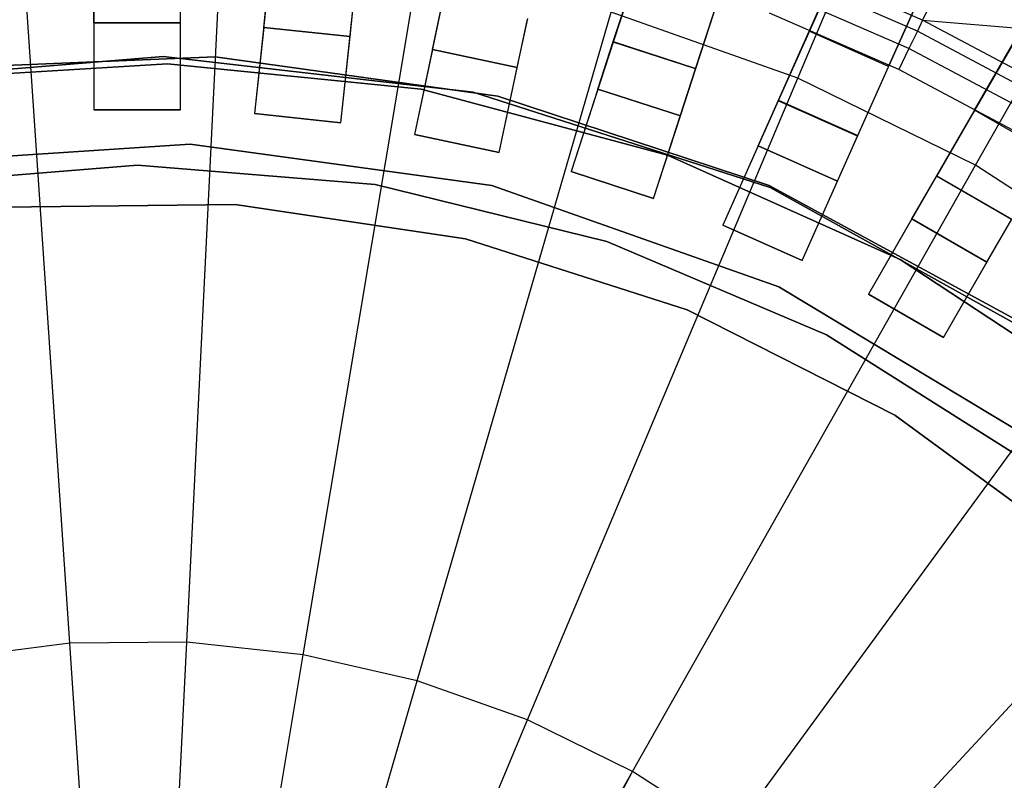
# Model space of a CAD drawing. Extents: x 1 to 71.1, y -35.1 to 35.1.
# Tile 68 of 85: x 35.8 to 37.5, y 1.5 to 2.8. Entities that reach past the tile are written whole.
import ezdxf

# ---------------------------------------------------------------- set-up
doc = ezdxf.new("R2010")
doc.units = 0
doc.header["$LTSCALE"] = 2.54
doc.layers.get('0').update_dxf_attribs({"color": 13, "linetype": 'CONTINUOUS'})

# ---------------------------------------------------------------- blocks, each defined once
blk = doc.blocks.new('LPUMPKIN_L_444_STL')
at = {"color": 0}
for p, q in [((38.0303, 6.4042, 49.4529), (36.851, 2.7745, 49.6954)), ((38.0303, 6.4042, 49.4529), (36.851, 2.7745, 49.6954)), ((36.8513, 2.7756, 49.8454), (38.0326, 6.4113, 49.603)), ((36.8513, 2.7756, 49.8454), (38.0326, 6.4113, 49.603)), ((36.994, 2.7292, 49.8454), (38.1753, 6.3649, 49.603)), ((36.994, 2.7292, 49.8454), (38.1753, 6.3649, 49.603)), ((36.9936, 2.7282, 49.6954), (38.173, 6.3579, 49.4529)), ((36.9936, 2.7282, 49.6954), (38.173, 6.3579, 49.4529)), ((38.689, 6.1605, 49.4529), (37.1365, 2.6733, 49.6954)), ((38.689, 6.1605, 49.4529), (37.1365, 2.6733, 49.6954)), ((37.1369, 2.6744, 49.8454), (38.6921, 6.1673, 49.6029)), ((37.1369, 2.6744, 49.8454), (38.6921, 6.1673, 49.6029)), ((37.2735, 2.6123, 49.6954), (38.8261, 6.0995, 49.4529)), ((37.2735, 2.6123, 49.6954), (38.8261, 6.0995, 49.4529)), ((37.274, 2.6133, 49.8454), (38.8291, 6.1063, 49.6029)), ((37.274, 2.6133, 49.8454), (38.8291, 6.1063, 49.6029)), ((37.4104, 2.5438, 49.8454), (39.3224, 5.8555, 49.6028)), ((37.4104, 2.5438, 49.8454), (39.3224, 5.8555, 49.6028)), ((39.3187, 5.8491, 49.4528), (37.4098, 2.5429, 49.6954)), ((39.3187, 5.8491, 49.4528), (37.4098, 2.5429, 49.6954)), ((37.1701, 2.7125, 208.8987), (37.6298, 3.8049, 209.1785)), ((37.1701, 2.7125, 208.8987), (37.6298, 3.8049, 209.1785)), ((37.4772, 2.5617, 208.8987), (38.0607, 3.5932, 209.1785)), ((37.4772, 2.5617, 208.8987), (38.0607, 3.5932, 209.1785)), ((37.4954, 3.0395, 49.8786), (37.3859, 2.8127, 50.6111)), ((37.4954, 3.0395, 49.8786), (37.3859, 2.8127, 50.6111)), ((37.2893, 3.0165, 20.6466), (37.19, 2.7937, 20.4026)), ((37.2893, 3.0165, 20.6466), (37.19, 2.7937, 20.4026)), ((37.3271, 2.7327, 20.4026), (37.4263, 2.9555, 20.6466)), ((37.3271, 2.7327, 20.4026), (37.4263, 2.9555, 20.6466)), ((35.9118, 1.7356, 208.7134), (35.8312, 2.9364, 208.8987)), ((35.9118, 1.7356, 208.7134), (35.8312, 2.9364, 208.8987)), ((36.1141, 1.7373, 208.7134), (36.1735, 2.9395, 208.8987)), ((36.1141, 1.7373, 208.7134), (36.1735, 2.9395, 208.8987)), ((37.1901, 2.7938, 20.0616), (37.2511, 2.9308, 20.0616)), ((37.1901, 2.7938, 20.0616), (37.2511, 2.9308, 20.0616)), ((37.3859, 2.8127, 50.6111), (37.1552, 2.9128, 50.6111)), ((37.3859, 2.8127, 50.6111), (37.1552, 2.9128, 50.6111)), ((35.9533, 2.8077, 49.8454), (35.9533, 2.8941, 49.8454)), ((35.9533, 2.8077, 49.8454), (35.9533, 2.8941, 49.8454)), ((35.9533, 2.8929, 49.6954), (35.9533, 2.6577, 49.6954)), ((35.9533, 2.8929, 49.6954), (35.9533, 2.6577, 49.6954)), ((36.1033, 2.8077, 49.8454), (36.1033, 2.8941, 49.8454)), ((36.1033, 2.8077, 49.8454), (36.1033, 2.8941, 49.8454)), ((36.1033, 2.6577, 49.6954), (36.1033, 2.8929, 49.6954)), ((36.1033, 2.6577, 49.6954), (36.1033, 2.8929, 49.6954)), ((36.3152, 1.7156, 208.7134), (36.5137, 2.9027, 208.8987)), ((36.3152, 1.7156, 208.7134), (36.5137, 2.9027, 208.8987)), ((37.3768, 2.7938, 50.6463), (37.1476, 2.8932, 50.6463)), ((37.3768, 2.7938, 50.6463), (37.1476, 2.8932, 50.6463)), ((36.2561, 2.8849, 49.6954), (36.2315, 2.651, 49.6954)), ((36.2561, 2.8849, 49.6954), (36.2315, 2.651, 49.6954)), ((36.2472, 2.8002, 49.8454), (36.2562, 2.886, 49.8454)), ((36.2472, 2.8002, 49.8454), (36.2562, 2.886, 49.8454)), ((36.3807, 2.6353, 49.6954), (36.4053, 2.8692, 49.6954)), ((36.3807, 2.6353, 49.6954), (36.4053, 2.8692, 49.6954)), ((36.3964, 2.7845, 49.8454), (36.4054, 2.8704, 49.8454)), ((36.3964, 2.7845, 49.8454), (36.4054, 2.8704, 49.8454)), ((37.3623, 2.7637, 50.6702), (37.1355, 2.8621, 50.6702)), ((37.3623, 2.7637, 50.6702), (37.1355, 2.8621, 50.6702)), ((37.3881, 2.8698, 20.0616), (37.3271, 2.7327, 20.0616)), ((37.3881, 2.8698, 20.0616), (37.3271, 2.7327, 20.0616)), ((37.5977, 2.8682, 20.6466), (37.4757, 2.6569, 20.4026)), ((37.5977, 2.8682, 20.6466), (37.4757, 2.6569, 20.4026)), ((36.5564, 2.8453, 49.6954), (36.5075, 2.6152, 49.6954)), ((36.5564, 2.8453, 49.6954), (36.5075, 2.6152, 49.6954)), ((36.5387, 2.762, 49.8454), (36.5567, 2.8464, 49.8454)), ((36.5387, 2.762, 49.8454), (36.5567, 2.8464, 49.8454)), ((36.5125, 1.6707, 208.7134), (36.8474, 2.8267, 208.8987)), ((36.5125, 1.6707, 208.7134), (36.8474, 2.8267, 208.8987)), ((37.1701, 2.7125, 208.8987), (36.8474, 2.8267, 208.8987)), ((37.1701, 2.7125, 208.8987), (36.8474, 2.8267, 208.8987)), ((36.1033, 2.8077, 50.2786), (35.9533, 2.8077, 50.2786)), ((35.9533, 2.8077, 50.2786), (35.9533, 2.6577, 50.2786)), ((35.9533, 2.8077, 50.2786), (35.9533, 2.6577, 50.2786)), ((35.9533, 2.8077, 50.2786), (35.9533, 2.8077, 49.8454)), ((35.9533, 2.8077, 49.8454), (36.1033, 2.8077, 49.8454)), ((35.9533, 2.8077, 49.8454), (36.1033, 2.8077, 49.8454)), ((35.9533, 2.8077, 50.2786), (35.9533, 2.8077, 49.8454)), ((36.1033, 2.8077, 50.2786), (35.9533, 2.8077, 50.2786)), ((36.1033, 2.6577, 50.2786), (36.1033, 2.8077, 50.2786)), ((36.1033, 2.8077, 50.2786), (36.1033, 2.8077, 49.8454)), ((36.1033, 2.6577, 50.2786), (36.1033, 2.8077, 50.2786)), ((36.1033, 2.8077, 50.2786), (36.1033, 2.8077, 49.8454)), ((36.6543, 2.5841, 49.6954), (36.7032, 2.8141, 49.6954)), ((36.6543, 2.5841, 49.6954), (36.7032, 2.8141, 49.6954)), ((36.6854, 2.7308, 49.8454), (36.7034, 2.8152, 49.8454)), ((36.6854, 2.7308, 49.8454), (36.7034, 2.8152, 49.8454)), ((37.3448, 2.7275, 50.6786), (37.1211, 2.8246, 50.6786)), ((37.3448, 2.7275, 50.6786), (37.1211, 2.8246, 50.6786)), ((37.3859, 2.8127, 50.6111), (37.3768, 2.7938, 50.6463)), ((37.3859, 2.8127, 50.6111), (37.3768, 2.7938, 50.6463)), ((37.6078, 2.6943, 50.6111), (37.3859, 2.8127, 50.6111)), ((37.3859, 2.8127, 50.6111), (37.9639, 2.7648, 49.8786)), ((37.6078, 2.6943, 50.6111), (37.3859, 2.8127, 50.6111)), ((37.3859, 2.8127, 50.6111), (37.9639, 2.7648, 49.8786)), ((36.2472, 2.8002, 50.2786), (36.2315, 2.651, 50.2786)), ((36.2472, 2.8002, 50.2786), (36.2315, 2.651, 50.2786)), ((36.3964, 2.7845, 50.2786), (36.2472, 2.8002, 50.2786)), ((36.2472, 2.8002, 50.2786), (36.2472, 2.8002, 49.8454)), ((36.2472, 2.8002, 49.8454), (36.3964, 2.7845, 49.8454)), ((36.2472, 2.8002, 49.8454), (36.3964, 2.7845, 49.8454)), ((36.2472, 2.8002, 50.2786), (36.2472, 2.8002, 49.8454)), ((36.3964, 2.7845, 50.2786), (36.2472, 2.8002, 50.2786)), ((37.1901, 2.7938, 20.0616), (37.19, 2.7937, 20.4026)), ((37.1901, 2.7938, 20.0616), (37.19, 2.7937, 20.4026)), ((37.3271, 2.7327, 20.4026), (37.19, 2.7937, 20.4026)), ((37.3271, 2.7327, 20.4026), (37.19, 2.7937, 20.4026)), ((37.3271, 2.7327, 20.0616), (37.1901, 2.7938, 20.0616)), ((37.3271, 2.7327, 20.0616), (37.1901, 2.7938, 20.0616)), ((37.3768, 2.7938, 50.6463), (37.3623, 2.7637, 50.6702)), ((37.3768, 2.7938, 50.6463), (37.3623, 2.7637, 50.6702)), ((37.5972, 2.6762, 50.6463), (37.3768, 2.7938, 50.6463)), ((37.5972, 2.6762, 50.6463), (37.3768, 2.7938, 50.6463)), ((36.3807, 2.6353, 50.2786), (36.3964, 2.7845, 50.2786)), ((36.3807, 2.6353, 50.2786), (36.3964, 2.7845, 50.2786)), ((36.3964, 2.7845, 50.2786), (36.3964, 2.7845, 49.8454)), ((36.3964, 2.7845, 50.2786), (36.3964, 2.7845, 49.8454)), ((36.851, 2.7745, 49.6954), (36.7783, 2.5508, 49.6954)), ((36.851, 2.7745, 49.6954), (36.7783, 2.5508, 49.6954)), ((36.8246, 2.6935, 49.8454), (36.8513, 2.7756, 49.8454)), ((36.8246, 2.6935, 49.8454), (36.8513, 2.7756, 49.8454)), ((36.9936, 2.7282, 49.6954), (36.851, 2.7745, 49.6954)), ((36.9936, 2.7282, 49.6954), (36.851, 2.7745, 49.6954)), ((36.8513, 2.7756, 49.8454), (36.994, 2.7292, 49.8454)), ((36.8513, 2.7756, 49.8454), (36.994, 2.7292, 49.8454)), ((37.4757, 2.657, 20.0616), (37.5507, 2.7869, 20.0616)), ((37.4757, 2.657, 20.0616), (37.5507, 2.7869, 20.0616)), ((36.5387, 2.762, 50.2786), (36.5075, 2.6152, 50.2786)), ((36.5387, 2.762, 50.2786), (36.5075, 2.6152, 50.2786)), ((36.6854, 2.7308, 50.2786), (36.5387, 2.762, 50.2786)), ((36.5387, 2.762, 50.2786), (36.5387, 2.762, 49.8454)), ((36.5387, 2.762, 49.8454), (36.6854, 2.7308, 49.8454)), ((36.5387, 2.762, 49.8454), (36.6854, 2.7308, 49.8454)), ((36.5387, 2.762, 50.2786), (36.5387, 2.762, 49.8454)), ((36.6854, 2.7308, 50.2786), (36.5387, 2.762, 50.2786)), ((37.3623, 2.7637, 50.6702), (37.3448, 2.7275, 50.6786)), ((37.3623, 2.7637, 50.6702), (37.3448, 2.7275, 50.6786)), ((37.5803, 2.6474, 50.6702), (37.3623, 2.7637, 50.6702)), ((37.5803, 2.6474, 50.6702), (37.3623, 2.7637, 50.6702)), ((36.0734, 2.7496, 20.2661), (35.5361, 2.7056, 20.2661)), ((35.5361, 2.7056, 11.7661), (36.0734, 2.7496, 11.7661)), ((36.0734, 2.7496, 20.2661), (35.5361, 2.7056, 20.2661)), ((35.5361, 2.7056, 11.7661), (36.0734, 2.7496, 11.7661)), ((36.163, 2.7492, 19.6661), (35.6699, 2.7291, 19.6661)), ((35.6699, 2.7291, 19.7661), (36.163, 2.7492, 19.7661)), ((35.6699, 2.7291, 19.7661), (36.163, 2.7492, 19.7661)), ((36.163, 2.7492, 19.6661), (35.6699, 2.7291, 19.6661)), ((36.609, 2.688, 20.2661), (36.0734, 2.7496, 20.2661)), ((36.0734, 2.7496, 11.7661), (36.609, 2.688, 11.7661)), ((36.0734, 2.7496, 20.2661), (36.0734, 2.7496, 11.7661)), ((36.609, 2.688, 20.2661), (36.0734, 2.7496, 20.2661)), ((36.0734, 2.7496, 11.7661), (36.609, 2.688, 11.7661)), ((36.0734, 2.7496, 20.2661), (36.0734, 2.7496, 11.7661)), ((36.6517, 2.681, 19.6661), (36.163, 2.7492, 19.6661)), ((36.163, 2.7492, 19.7661), (36.6517, 2.681, 19.7661)), ((36.163, 2.7492, 19.7661), (36.6517, 2.681, 19.7661)), ((36.163, 2.7492, 19.7661), (36.163, 2.7492, 19.6661)), ((36.6517, 2.681, 19.6661), (36.163, 2.7492, 19.6661)), ((36.163, 2.7492, 19.7661), (36.163, 2.7492, 19.6661)), ((35.6413, 2.7101, 50.1786), (36.0811, 2.7371, 50.1786)), ((36.0811, 2.7371, 49.9786), (35.6413, 2.7101, 49.9786)), ((36.0811, 2.7371, 49.9786), (35.6413, 2.7101, 49.9786)), ((35.6413, 2.7101, 50.1786), (36.0811, 2.7371, 50.1786)), ((36.0811, 2.7371, 49.9786), (36.0811, 2.7371, 50.1786)), ((36.5194, 2.6932, 49.9786), (36.0811, 2.7371, 49.9786)), ((36.0811, 2.7371, 49.9786), (36.0811, 2.7371, 50.1786)), ((36.0811, 2.7371, 50.1786), (36.5194, 2.6932, 50.1786)), ((36.5194, 2.6932, 49.9786), (36.0811, 2.7371, 49.9786)), ((36.0811, 2.7371, 50.1786), (36.5194, 2.6932, 50.1786)), ((36.6543, 2.5841, 50.2786), (36.6854, 2.7308, 50.2786)), ((36.6543, 2.5841, 50.2786), (36.6854, 2.7308, 50.2786)), ((36.6854, 2.7308, 50.2786), (36.6854, 2.7308, 49.8454)), ((36.6854, 2.7308, 50.2786), (36.6854, 2.7308, 49.8454)), ((36.9209, 2.5045, 49.6954), (36.9936, 2.7282, 49.6954)), ((36.9209, 2.5045, 49.6954), (36.9936, 2.7282, 49.6954)), ((36.9673, 2.6471, 49.8454), (36.994, 2.7292, 49.8454)), ((36.9673, 2.6471, 49.8454), (36.994, 2.7292, 49.8454)), ((37.3271, 2.7327, 20.4026), (37.3271, 2.7327, 20.0616)), ((37.3271, 2.7327, 20.4026), (37.3271, 2.7327, 20.0616)), ((37.56, 2.6128, 50.6786), (37.3448, 2.7275, 50.6786)), ((37.56, 2.6128, 50.6786), (37.3448, 2.7275, 50.6786)), ((36.7031, 1.6032, 208.7134), (37.1701, 2.7125, 208.8987)), ((36.7031, 1.6032, 208.7134), (37.1701, 2.7125, 208.8987)), ((37.4772, 2.5617, 208.8987), (37.1701, 2.7125, 208.8987)), ((37.4772, 2.5617, 208.8987), (37.1701, 2.7125, 208.8987)), ((36.9451, 2.5795, 49.9786), (36.5194, 2.6932, 49.9786)), ((36.5194, 2.6932, 49.9786), (36.5194, 2.6932, 50.1786)), ((36.5194, 2.6932, 50.1786), (36.9451, 2.5795, 50.1786)), ((36.5194, 2.6932, 49.9786), (36.5194, 2.6932, 50.1786)), ((36.9451, 2.5795, 49.9786), (36.5194, 2.6932, 49.9786)), ((36.5194, 2.6932, 50.1786), (36.9451, 2.5795, 50.1786)), ((36.8246, 2.6935, 50.2786), (36.7783, 2.5508, 50.2786)), ((36.8246, 2.6935, 50.2786), (36.7783, 2.5508, 50.2786)), ((36.9673, 2.6471, 50.2786), (36.8246, 2.6935, 50.2786)), ((36.8246, 2.6935, 50.2786), (36.8246, 2.6935, 49.8454)), ((36.8246, 2.6935, 49.8454), (36.9673, 2.6471, 49.8454)), ((36.8246, 2.6935, 49.8454), (36.9673, 2.6471, 49.8454)), ((36.8246, 2.6935, 50.2786), (36.8246, 2.6935, 49.8454)), ((36.9673, 2.6471, 50.2786), (36.8246, 2.6935, 50.2786)), ((37.1222, 2.5231, 20.2661), (36.609, 2.688, 20.2661)), ((36.609, 2.688, 11.7661), (37.1222, 2.5231, 11.7661)), ((36.609, 2.688, 20.2661), (36.609, 2.688, 11.7661)), ((37.1222, 2.5231, 20.2661), (36.609, 2.688, 20.2661)), ((36.609, 2.688, 11.7661), (37.1222, 2.5231, 11.7661)), ((36.609, 2.688, 20.2661), (36.609, 2.688, 11.7661)), ((37.1204, 2.5266, 19.6661), (36.6517, 2.681, 19.6661)), ((36.6517, 2.681, 19.7661), (37.1204, 2.5266, 19.7661)), ((36.6517, 2.681, 19.7661), (37.1204, 2.5266, 19.7661)), ((36.6517, 2.681, 19.7661), (36.6517, 2.681, 19.6661)), ((37.1204, 2.5266, 19.6661), (36.6517, 2.681, 19.6661)), ((36.6517, 2.681, 19.7661), (36.6517, 2.681, 19.6661)), ((37.1365, 2.6733, 49.6954), (37.0408, 2.4585, 49.6954)), ((37.1365, 2.6733, 49.6954), (37.0408, 2.4585, 49.6954)), ((37.1018, 2.5955, 49.8454), (37.1369, 2.6744, 49.8454)), ((37.1018, 2.5955, 49.8454), (37.1369, 2.6744, 49.8454)), ((37.2735, 2.6123, 49.6954), (37.1365, 2.6733, 49.6954)), ((37.2735, 2.6123, 49.6954), (37.1365, 2.6733, 49.6954)), ((37.1369, 2.6744, 49.8454), (37.274, 2.6133, 49.8454)), ((37.1369, 2.6744, 49.8454), (37.274, 2.6133, 49.8454)), ((35.9533, 2.6577, 50.2786), (36.1033, 2.6577, 50.2786)), ((35.9533, 2.6577, 49.6954), (35.9533, 2.6577, 50.2786)), ((36.1033, 2.6577, 49.6954), (35.9533, 2.6577, 49.6954)), ((36.1033, 2.6577, 49.6954), (35.9533, 2.6577, 49.6954)), ((35.9533, 2.6577, 50.2786), (36.1033, 2.6577, 50.2786)), ((35.9533, 2.6577, 49.6954), (35.9533, 2.6577, 50.2786)), ((36.1033, 2.6577, 50.2786), (36.1033, 2.6577, 49.6954)), ((36.1033, 2.6577, 50.2786), (36.1033, 2.6577, 49.6954)), ((37.6056, 2.582, 20.0616), (37.4757, 2.657, 20.0616)), ((37.6056, 2.582, 20.0616), (37.4757, 2.657, 20.0616)), ((37.4757, 2.657, 20.0616), (37.4757, 2.6569, 20.4026)), ((37.4757, 2.657, 20.0616), (37.4757, 2.6569, 20.4026)), ((37.6056, 2.5819, 20.4026), (37.4757, 2.6569, 20.4026)), ((37.6056, 2.5819, 20.4026), (37.4757, 2.6569, 20.4026)), ((36.2315, 2.651, 50.2786), (36.3807, 2.6353, 50.2786)), ((36.2315, 2.651, 49.6954), (36.2315, 2.651, 50.2786)), ((36.3807, 2.6353, 49.6954), (36.2315, 2.651, 49.6954)), ((36.3807, 2.6353, 49.6954), (36.2315, 2.651, 49.6954)), ((36.2315, 2.651, 50.2786), (36.3807, 2.6353, 50.2786)), ((36.2315, 2.651, 49.6954), (36.2315, 2.651, 50.2786)), ((36.9209, 2.5045, 50.2786), (36.9673, 2.6471, 50.2786)), ((36.9209, 2.5045, 50.2786), (36.9673, 2.6471, 50.2786)), ((36.9673, 2.6471, 50.2786), (36.9673, 2.6471, 49.8454)), ((36.9673, 2.6471, 50.2786), (36.9673, 2.6471, 49.8454)), ((36.3807, 2.6353, 50.2786), (36.3807, 2.6353, 49.6954)), ((36.3807, 2.6353, 50.2786), (36.3807, 2.6353, 49.6954)), ((36.5075, 2.6152, 50.2786), (36.6543, 2.5841, 50.2786)), ((36.5075, 2.6152, 49.6954), (36.5075, 2.6152, 50.2786)), ((36.6543, 2.5841, 49.6954), (36.5075, 2.6152, 49.6954)), ((36.6543, 2.5841, 49.6954), (36.5075, 2.6152, 49.6954)), ((36.5075, 2.6152, 50.2786), (36.6543, 2.5841, 50.2786)), ((36.5075, 2.6152, 49.6954), (36.5075, 2.6152, 50.2786)), ((37.1778, 2.3974, 49.6954), (37.2735, 2.6123, 49.6954)), ((37.1778, 2.3974, 49.6954), (37.2735, 2.6123, 49.6954)), ((37.2388, 2.5345, 49.8454), (37.274, 2.6133, 49.8454)), ((37.2388, 2.5345, 49.8454), (37.274, 2.6133, 49.8454)), ((35.5954, 2.5637, 20.2661), (36.1203, 2.5984, 20.2661)), ((36.1203, 2.5984, 11.7661), (35.5954, 2.5637, 11.7661)), ((36.1203, 2.5984, 11.7661), (35.5954, 2.5637, 11.7661)), ((35.5954, 2.5637, 20.2661), (36.1203, 2.5984, 20.2661)), ((36.1203, 2.5984, 20.2661), (36.6415, 2.5267, 20.2661)), ((36.6415, 2.5267, 11.7661), (36.1203, 2.5984, 11.7661)), ((36.1203, 2.5984, 11.7661), (36.1203, 2.5984, 20.2661)), ((36.1203, 2.5984, 11.7661), (36.1203, 2.5984, 20.2661)), ((36.6415, 2.5267, 11.7661), (36.1203, 2.5984, 11.7661)), ((36.1203, 2.5984, 20.2661), (36.6415, 2.5267, 20.2661)), ((37.1018, 2.5955, 50.2786), (37.0408, 2.4585, 50.2786)), ((37.1018, 2.5955, 50.2786), (37.0408, 2.4585, 50.2786)), ((37.2388, 2.5345, 50.2786), (37.1018, 2.5955, 50.2786)), ((37.1018, 2.5955, 50.2786), (37.1018, 2.5955, 49.8454)), ((37.1018, 2.5955, 49.8454), (37.2388, 2.5345, 49.8454)), ((37.1018, 2.5955, 49.8454), (37.2388, 2.5345, 49.8454)), ((37.1018, 2.5955, 50.2786), (37.1018, 2.5955, 49.8454)), ((37.2388, 2.5345, 50.2786), (37.1018, 2.5955, 50.2786)), ((36.6543, 2.5841, 50.2786), (36.6543, 2.5841, 49.6954)), ((36.6543, 2.5841, 50.2786), (36.6543, 2.5841, 49.6954)), ((37.347, 2.3991, 49.9786), (36.9451, 2.5795, 49.9786)), ((36.9451, 2.5795, 49.9786), (36.9451, 2.5795, 50.1786)), ((36.9451, 2.5795, 50.1786), (37.347, 2.3991, 50.1786)), ((36.9451, 2.5795, 49.9786), (36.9451, 2.5795, 50.1786)), ((37.347, 2.3991, 49.9786), (36.9451, 2.5795, 49.9786)), ((36.9451, 2.5795, 50.1786), (37.347, 2.3991, 50.1786)), ((35.6178, 2.5288, 14.0525), (36.0289, 2.562, 14.0525)), ((36.0289, 2.562, 13.0525), (35.6178, 2.5288, 13.0525)), ((35.6178, 2.5288, 14.0525), (36.0289, 2.562, 14.0525)), ((36.0289, 2.562, 13.0525), (35.6178, 2.5288, 13.0525)), ((36.0289, 2.562, 14.0525), (36.0289, 2.562, 13.0525)), ((36.0289, 2.562, 14.0525), (36.4399, 2.5288, 14.0525)), ((36.4399, 2.5288, 13.0525), (36.0289, 2.562, 13.0525)), ((36.0289, 2.562, 14.0525), (36.0289, 2.562, 13.0525)), ((36.0289, 2.562, 14.0525), (36.4399, 2.5288, 14.0525)), ((36.4399, 2.5288, 13.0525), (36.0289, 2.562, 13.0525)), ((36.8847, 1.514, 208.7134), (37.4772, 2.5617, 208.8987)), ((36.8847, 1.514, 208.7134), (37.4772, 2.5617, 208.8987)), ((37.7648, 2.3761, 208.8987), (37.4772, 2.5617, 208.8987)), ((37.7648, 2.3761, 208.8987), (37.4772, 2.5617, 208.8987)), ((36.7783, 2.5508, 50.2786), (36.9209, 2.5045, 50.2786)), ((36.7783, 2.5508, 49.6954), (36.7783, 2.5508, 50.2786)), ((36.9209, 2.5045, 49.6954), (36.7783, 2.5508, 49.6954)), ((36.9209, 2.5045, 49.6954), (36.7783, 2.5508, 49.6954)), ((36.7783, 2.5508, 50.2786), (36.9209, 2.5045, 50.2786)), ((36.7783, 2.5508, 49.6954), (36.7783, 2.5508, 50.2786)), ((37.4098, 2.5429, 49.6954), (37.2922, 2.3392, 49.6954)), ((37.4098, 2.5429, 49.6954), (37.2922, 2.3392, 49.6954)), ((37.3672, 2.4691, 49.8454), (37.4104, 2.5438, 49.8454)), ((37.3672, 2.4691, 49.8454), (37.4104, 2.5438, 49.8454)), ((37.5397, 2.4679, 49.6954), (37.4098, 2.5429, 49.6954)), ((37.5397, 2.4679, 49.6954), (37.4098, 2.5429, 49.6954)), ((37.4104, 2.5438, 49.8454), (37.5403, 2.4688, 49.8454)), ((37.4104, 2.5438, 49.8454), (37.5403, 2.4688, 49.8454)), ((36.4399, 2.5288, 14.0525), (36.4399, 2.5288, 13.0525)), ((36.4399, 2.5288, 14.0525), (36.8403, 2.4301, 14.0525)), ((36.8403, 2.4301, 13.0525), (36.4399, 2.5288, 13.0525)), ((36.4399, 2.5288, 14.0525), (36.4399, 2.5288, 13.0525)), ((36.4399, 2.5288, 14.0525), (36.8403, 2.4301, 14.0525)), ((36.8403, 2.4301, 13.0525), (36.4399, 2.5288, 13.0525)), ((36.6415, 2.5267, 20.2661), (37.1376, 2.3515, 20.2661)), ((37.1376, 2.3515, 11.7661), (36.6415, 2.5267, 11.7661)), ((36.6415, 2.5267, 11.7661), (36.6415, 2.5267, 20.2661)), ((36.6415, 2.5267, 11.7661), (36.6415, 2.5267, 20.2661)), ((37.1376, 2.3515, 11.7661), (36.6415, 2.5267, 11.7661)), ((36.6415, 2.5267, 20.2661), (37.1376, 2.3515, 20.2661)), ((37.554, 2.291, 19.6661), (37.1204, 2.5266, 19.6661)), ((37.1204, 2.5266, 19.7661), (37.554, 2.291, 19.7661)), ((37.1204, 2.5266, 19.7661), (37.554, 2.291, 19.7661)), ((37.1204, 2.5266, 19.7661), (37.1204, 2.5266, 19.6661)), ((37.554, 2.291, 19.6661), (37.1204, 2.5266, 19.6661)), ((37.1204, 2.5266, 19.7661), (37.1204, 2.5266, 19.6661)), ((37.5934, 2.2612, 20.2661), (37.1222, 2.5231, 20.2661)), ((37.1222, 2.5231, 11.7661), (37.5934, 2.2612, 11.7661)), ((37.1222, 2.5231, 20.2661), (37.1222, 2.5231, 11.7661)), ((37.5934, 2.2612, 20.2661), (37.1222, 2.5231, 20.2661)), ((37.1222, 2.5231, 11.7661), (37.5934, 2.2612, 11.7661)), ((37.1222, 2.5231, 20.2661), (37.1222, 2.5231, 11.7661)), ((37.1778, 2.3974, 50.2786), (37.2388, 2.5345, 50.2786)), ((37.1778, 2.3974, 50.2786), (37.2388, 2.5345, 50.2786)), ((37.2388, 2.5345, 50.2786), (37.2388, 2.5345, 49.8454)), ((37.2388, 2.5345, 50.2786), (37.2388, 2.5345, 49.8454)), ((36.9209, 2.5045, 50.2786), (36.9209, 2.5045, 49.6954)), ((36.9209, 2.5045, 50.2786), (36.9209, 2.5045, 49.6954)), ((36.198, 2.4942, 49.9786), (35.7957, 2.4892, 49.9786)), ((35.7957, 2.4892, 49.8286), (36.198, 2.4942, 49.8286)), ((36.198, 2.4942, 49.9786), (35.7957, 2.4892, 49.9786)), ((35.7957, 2.4892, 49.8286), (36.198, 2.4942, 49.8286)), ((36.5959, 2.4347, 49.9786), (36.198, 2.4942, 49.9786)), ((36.198, 2.4942, 49.8286), (36.5959, 2.4347, 49.8286)), ((36.198, 2.4942, 49.9786), (36.198, 2.4942, 49.8286)), ((36.5959, 2.4347, 49.9786), (36.198, 2.4942, 49.9786)), ((36.198, 2.4942, 49.8286), (36.5959, 2.4347, 49.8286)), ((36.198, 2.4942, 49.9786), (36.198, 2.4942, 49.8286)), ((37.3672, 2.4691, 50.2786), (37.2922, 2.3392, 50.2786)), ((37.3672, 2.4691, 50.2786), (37.2922, 2.3392, 50.2786)), ((37.4971, 2.3941, 50.2786), (37.3672, 2.4691, 50.2786)), ((37.3672, 2.4691, 50.2786), (37.3672, 2.4691, 49.8454)), ((37.3672, 2.4691, 49.8454), (37.4971, 2.3941, 49.8454)), ((37.3672, 2.4691, 49.8454), (37.4971, 2.3941, 49.8454)), ((37.3672, 2.4691, 50.2786), (37.3672, 2.4691, 49.8454)), ((37.4971, 2.3941, 50.2786), (37.3672, 2.4691, 50.2786)), ((37.4221, 2.2642, 49.6954), (37.5397, 2.4679, 49.6954)), ((37.4221, 2.2642, 49.6954), (37.5397, 2.4679, 49.6954)), ((37.4971, 2.3941, 49.8454), (37.5403, 2.4688, 49.8454)), ((37.4971, 2.3941, 49.8454), (37.5403, 2.4688, 49.8454)), ((37.0408, 2.4585, 50.2786), (37.1778, 2.3974, 50.2786)), ((37.0408, 2.4585, 49.6954), (37.0408, 2.4585, 50.2786)), ((37.1778, 2.3974, 49.6954), (37.0408, 2.4585, 49.6954)), ((37.1778, 2.3974, 49.6954), (37.0408, 2.4585, 49.6954)), ((37.0408, 2.4585, 50.2786), (37.1778, 2.3974, 50.2786)), ((37.0408, 2.4585, 49.6954), (37.0408, 2.4585, 50.2786)), ((36.9791, 2.3121, 49.9786), (36.5959, 2.4347, 49.9786)), ((36.5959, 2.4347, 49.8286), (36.9791, 2.3121, 49.8286)), ((36.5959, 2.4347, 49.9786), (36.5959, 2.4347, 49.8286)), ((36.9791, 2.3121, 49.9786), (36.5959, 2.4347, 49.9786)), ((36.5959, 2.4347, 49.8286), (36.9791, 2.3121, 49.8286)), ((36.5959, 2.4347, 49.9786), (36.5959, 2.4347, 49.8286)), ((36.8403, 2.4301, 14.0525), (36.8403, 2.4301, 13.0525)), ((36.8403, 2.4301, 14.0525), (37.2197, 2.2685, 14.0525)), ((37.2197, 2.2685, 13.0525), (36.8403, 2.4301, 13.0525)), ((36.8403, 2.4301, 14.0525), (36.8403, 2.4301, 13.0525)), ((36.8403, 2.4301, 14.0525), (37.2197, 2.2685, 14.0525)), ((37.2197, 2.2685, 13.0525), (36.8403, 2.4301, 13.0525)), ((37.1778, 2.3974, 50.2786), (37.1778, 2.3974, 49.6954)), ((37.1778, 2.3974, 50.2786), (37.1778, 2.3974, 49.6954)), ((37.7148, 2.1565, 49.9786), (37.347, 2.3991, 49.9786)), ((37.347, 2.3991, 49.9786), (37.347, 2.3991, 50.1786)), ((37.347, 2.3991, 50.1786), (37.7148, 2.1565, 50.1786)), ((37.347, 2.3991, 49.9786), (37.347, 2.3991, 50.1786)), ((37.7148, 2.1565, 49.9786), (37.347, 2.3991, 49.9786)), ((37.347, 2.3991, 50.1786), (37.7148, 2.1565, 50.1786)), ((37.4221, 2.2642, 50.2786), (37.4971, 2.3941, 50.2786)), ((37.4221, 2.2642, 50.2786), (37.4971, 2.3941, 50.2786)), ((37.4971, 2.3941, 50.2786), (37.4971, 2.3941, 49.8454)), ((37.4971, 2.3941, 50.2786), (37.4971, 2.3941, 49.8454)), ((37.0547, 1.4044, 208.7134), (37.7648, 2.3761, 208.8987)), ((37.0547, 1.4044, 208.7134), (37.7648, 2.3761, 208.8987)), ((37.1376, 2.3515, 20.2661), (37.5882, 2.0801, 20.2661)), ((37.5882, 2.0801, 11.7661), (37.1376, 2.3515, 11.7661)), ((37.1376, 2.3515, 11.7661), (37.1376, 2.3515, 20.2661)), ((37.1376, 2.3515, 11.7661), (37.1376, 2.3515, 20.2661)), ((37.5882, 2.0801, 11.7661), (37.1376, 2.3515, 11.7661)), ((37.1376, 2.3515, 20.2661), (37.5882, 2.0801, 20.2661)), ((37.2922, 2.3392, 50.2786), (37.4221, 2.2642, 50.2786)), ((37.2922, 2.3392, 49.6954), (37.2922, 2.3392, 50.2786)), ((37.4221, 2.2642, 49.6954), (37.2922, 2.3392, 49.6954)), ((37.4221, 2.2642, 49.6954), (37.2922, 2.3392, 49.6954)), ((37.2922, 2.3392, 50.2786), (37.4221, 2.2642, 50.2786)), ((37.2922, 2.3392, 49.6954), (37.2922, 2.3392, 50.2786)), ((37.3377, 2.1297, 49.9786), (36.9791, 2.3121, 49.9786)), ((36.9791, 2.3121, 49.8286), (37.3377, 2.1297, 49.8286)), ((36.9791, 2.3121, 49.9786), (36.9791, 2.3121, 49.8286)), ((37.3377, 2.1297, 49.9786), (36.9791, 2.3121, 49.9786)), ((36.9791, 2.3121, 49.8286), (37.3377, 2.1297, 49.8286)), ((36.9791, 2.3121, 49.9786), (36.9791, 2.3121, 49.8286)), ((37.2197, 2.2685, 14.0525), (37.2197, 2.2685, 13.0525)), ((37.2197, 2.2685, 14.0525), (37.5683, 2.0481, 14.0525)), ((37.5683, 2.0481, 13.0525), (37.2197, 2.2685, 13.0525)), ((37.2197, 2.2685, 14.0525), (37.2197, 2.2685, 13.0525)), ((37.2197, 2.2685, 14.0525), (37.5683, 2.0481, 14.0525)), ((37.5683, 2.0481, 13.0525), (37.2197, 2.2685, 13.0525)), ((37.4221, 2.2642, 50.2786), (37.4221, 2.2642, 49.6954)), ((37.4221, 2.2642, 50.2786), (37.4221, 2.2642, 49.6954)), ((37.2108, 1.2757, 208.7134), (38.0289, 2.1585, 208.8987)), ((37.2108, 1.2757, 208.7134), (38.0289, 2.1585, 208.8987)), ((37.6624, 1.8921, 49.9786), (37.3377, 2.1297, 49.9786)), ((37.3377, 2.1297, 49.8286), (37.6624, 1.8921, 49.8286)), ((37.3377, 2.1297, 49.9786), (37.3377, 2.1297, 49.8286)), ((37.6624, 1.8921, 49.9786), (37.3377, 2.1297, 49.9786)), ((37.3377, 2.1297, 49.8286), (37.6624, 1.8921, 49.8286)), ((37.3377, 2.1297, 49.9786), (37.3377, 2.1297, 49.8286)), ((36.1141, 1.7373, 208.7134), (35.9118, 1.7356, 208.7134)), ((36.1141, 1.7373, 208.7134), (35.9118, 1.7356, 208.7134)), ((36.0542, 0.5244, 208.6238), (36.1141, 1.7373, 208.7134)), ((36.0542, 0.5244, 208.6238), (36.1141, 1.7373, 208.7134)), ((36.3152, 1.7156, 208.7134), (36.1141, 1.7373, 208.7134)), ((36.3152, 1.7156, 208.7134), (36.1141, 1.7373, 208.7134)), ((35.9118, 1.7356, 208.7134), (35.7111, 1.7103, 208.7134)), ((35.9118, 1.7356, 208.7134), (35.7111, 1.7103, 208.7134)), ((35.9932, 0.5238, 208.6238), (35.9118, 1.7356, 208.7134)), ((35.9932, 0.5238, 208.6238), (35.9118, 1.7356, 208.7134)), ((36.1149, 0.5178, 208.6238), (36.3152, 1.7156, 208.7134)), ((36.1149, 0.5178, 208.6238), (36.3152, 1.7156, 208.7134)), ((36.5125, 1.6707, 208.7134), (36.3152, 1.7156, 208.7134)), ((36.5125, 1.6707, 208.7134), (36.3152, 1.7156, 208.7134)), ((36.1744, 0.5043, 208.6238), (36.5125, 1.6707, 208.7134)), ((36.1744, 0.5043, 208.6238), (36.5125, 1.6707, 208.7134)), ((36.7031, 1.6032, 208.7134), (36.5125, 1.6707, 208.7134)), ((36.7031, 1.6032, 208.7134), (36.5125, 1.6707, 208.7134)), ((36.232, 0.4839, 208.6238), (36.7031, 1.6032, 208.7134)), ((36.232, 0.4839, 208.6238), (36.7031, 1.6032, 208.7134)), ((36.8847, 1.514, 208.7134), (36.7031, 1.6032, 208.7134)), ((36.8847, 1.514, 208.7134), (36.7031, 1.6032, 208.7134)), ((36.2868, 0.457, 208.6238), (36.8847, 1.514, 208.7134)), ((36.2868, 0.457, 208.6238), (36.8847, 1.514, 208.7134)), ((36.3129, 0.4412, 208.6238), (36.8847, 1.514, 208.7134)), ((36.3129, 0.4412, 208.6238), (36.8847, 1.514, 208.7134)), ((37.0547, 1.4044, 208.7134), (36.8847, 1.514, 208.7134)), ((37.0547, 1.4044, 208.7134), (36.8847, 1.514, 208.7134))]:
    blk.add_line(p, q, dxfattribs=at)

msp = doc.modelspace()

# ---------------------------------------------------------------- block references
at = {"color": 253}
msp.add_blockref('LPUMPKIN_L_444_STL', (0, 0), dxfattribs=at)

doc.saveas('drawing.dxf')
